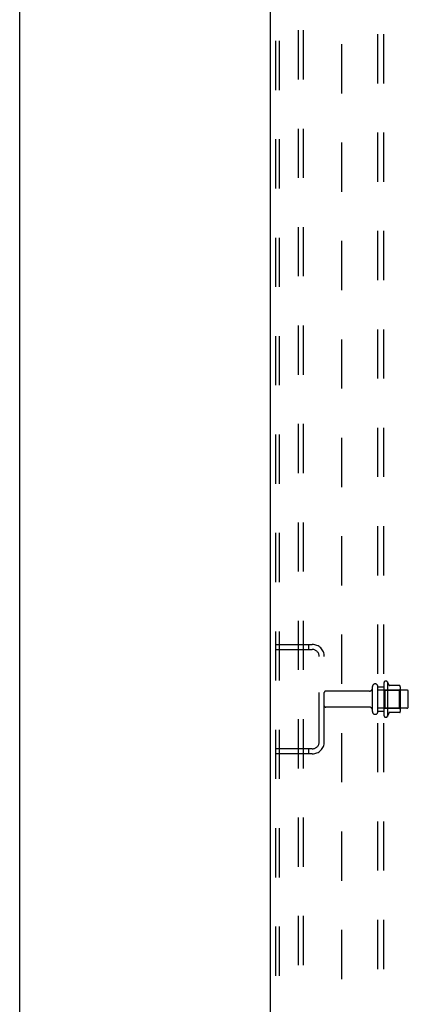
# Model space of a CAD drawing. Header units: inches. Extents: x 0 to 184, y 0 to 119.
# Tile 2 of 116: x 0 to 8, y 39 to 59. Entities that reach past the tile are written whole.
import ezdxf

# ---------------------------------------------------------------- set-up
doc = ezdxf.new("R2010")
doc.units = ezdxf.units.IN
doc.header["$LTSCALE"] = 10.121375
doc.header["$MEASUREMENT"] = 0
doc.linetypes.add('HIDDEN', pattern=[0.2, 0.1, -0.1])
doc.layers.get('0').update_dxf_attribs({"linetype": 'CONTINUOUS'})
doc.layers.add('DEFAULT_2', color=8, linetype='HIDDEN')
doc.layers.add('SUBPANEL', color=7, linetype='CONTINUOUS')

msp = doc.modelspace()

# ---------------------------------------------------------------- linework, layer by layer
at = {"color": 7, "linetype": 'Continuous'}
msp.add_line((0, 0), (0, 119.075), dxfattribs=at)
at = {"color": 3, "linetype": 'Continuous'}
msp.add_line((5.153, 11.056), (5.153, 78.848), dxfattribs=at)
at = {"layer": 'DEFAULT_2', "color": 8, "linetype": 'HIDDEN'}
for p, q in [((5.257, 78.734), (5.257, 11.169)), ((5.331, 78.734), (5.331, 11.169)), ((5.728, 11.139), (5.728, 78.764)), ((5.832, 11.139), (5.832, 78.764)), ((5.257, 46.077), (6.011, 46.077)), ((5.93, 46.077), (5.93, 45.973)), ((5.257, 45.973), (6.011, 45.973)), ((6.153, 44.073), (6.153, 45.83)), ((6.257, 44.073), (6.257, 45.83)), ((7.247, 44.694), (7.247, 45.209)), ((7.357, 44.694), (7.357, 45.209)), ((7.482, 45.286), (7.482, 44.617)), ((7.552, 45.307), (7.552, 44.596)), ((7.808, 45.229), (7.58, 45.229)), ((7.818, 45.207), (7.818, 44.696)), ((7.185, 45.117), (6.287, 45.117)), ((7.952, 45.139), (7.357, 45.139)), ((7.502, 45.135), (7.482, 45.155)), ((7.502, 45.135), (7.502, 44.768)), ((7.502, 45.135), (7.798, 45.135)), ((7.798, 45.135), (7.818, 45.155)), ((7.798, 45.135), (7.798, 44.768)), ((7.982, 44.794), (7.982, 45.109)), ((7.185, 44.787), (6.287, 44.787)), ((7.952, 44.764), (7.357, 44.764)), ((7.502, 44.768), (7.482, 44.748)), ((7.502, 44.768), (7.798, 44.768)), ((7.798, 44.768), (7.818, 44.748)), ((7.808, 44.674), (7.58, 44.674)), ((6.011, 43.931), (5.257, 43.931)), ((6.011, 43.827), (5.257, 43.827)), ((5.93, 43.931), (5.93, 43.827))]:
    msp.add_line(p, q, dxfattribs=at)
for centre, radius, start, end in [((6.011, 45.83), 0.246, 0, 90), ((6.011, 45.83), 0.142, 0, 90), ((7.185, 45.179), 0.0625, 270, 360), ((7.302, 45.209), 0.055, 360, 180), ((7.521, 45.286), 0.0384, 34.4497, 180), ((6.952, 44.952), 0.698, 23.9679, 30.6631), ((7.599, 45.239), 0.01, 203.9679, 270), ((7.808, 45.219), 0.01, 5.1938, 90), ((7.677, 45.207), 0.141, 0, 5.2081), ((6.287, 45.087), 0.03, 90, 180), ((7.952, 45.109), 0.03, 360, 90), ((6.287, 44.817), 0.03, 180, 270), ((7.185, 44.724), 0.0625, 0, 90), ((7.952, 44.794), 0.03, 270, 0), ((7.302, 44.694), 0.055, 180, 0), ((7.521, 44.617), 0.0384, 180, 325.5503), ((6.952, 44.952), 0.698, 329.3369, 336.0321), ((7.599, 44.664), 0.01, 90, 156.0321), ((7.808, 44.684), 0.01, 270, 354.8062), ((7.677, 44.696), 0.141, 354.7919, 360), ((6.011, 44.073), 0.246, 270, 360), ((6.011, 44.073), 0.142, 270, 360)]:
    msp.add_arc(centre, radius, start, end, dxfattribs=at)
at = {"layer": 'SUBPANEL', "color": 8, "linetype": 'HIDDEN'}
for p, q in [((7.357, 15.108), (7.357, 74.795)), ((7.482, 15.108), (7.482, 74.795)), ((6.607, 68.545), (6.607, 21.358)), ((7.357, 45.202), (7.482, 45.202)), ((7.357, 44.702), (7.482, 44.702))]:
    msp.add_line(p, q, dxfattribs=at)

doc.saveas('drawing.dxf')
